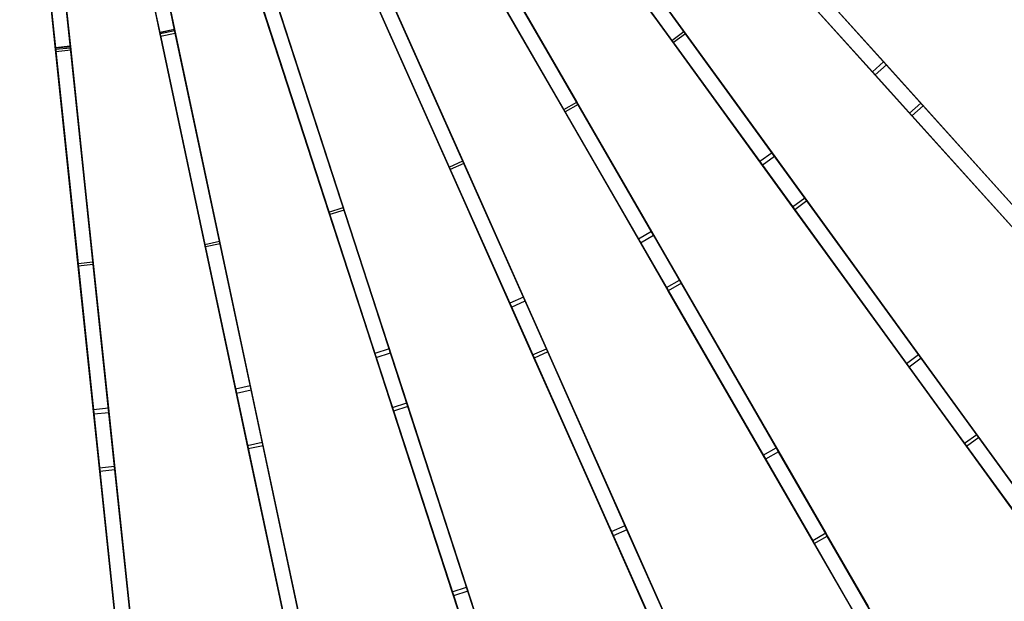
# Model space of a CAD drawing. Extents: x 0.4 to 55.5, y 0.4 to 55.5.
# Tile 57 of 103: x 28.5 to 38.4, y 12.4 to 18.2. Entities that reach past the tile are written whole.
import ezdxf

# ---------------------------------------------------------------- set-up
doc = ezdxf.new("R2010")
doc.units = 0
doc.header["$LTSCALE"] = 2.54
doc.layers.get('0').update_dxf_attribs({"color": 13, "linetype": 'CONTINUOUS'})

# ---------------------------------------------------------------- blocks, each defined once
blk = doc.blocks.new('M_STL')
at = {"color": 0}
for p, q in [((29.3808, 21.4255, 31.3595), (30.0893, 18.0923, 30.8438)), ((29.3808, 21.4255, 31.3595), (30.0893, 18.0923, 30.8438)), ((29.2341, 21.3943, 31.3595), (29.9425, 18.0611, 30.8438)), ((29.2341, 21.3943, 31.3595), (29.9425, 18.0611, 30.8438)), ((29.242, 21.3569, 31.2037), (29.9501, 18.0253, 30.6847)), ((29.242, 21.3569, 31.2037), (29.9501, 18.0253, 30.6847)), ((30.0969, 18.0565, 30.6847), (29.3887, 21.3881, 31.2037)), ((30.0969, 18.0565, 30.6847), (29.3887, 21.3881, 31.2037)), ((28.5438, 21.2987, 31.3602), (28.8999, 17.9109, 30.845)), ((28.5438, 21.2987, 31.3602), (28.8999, 17.9109, 30.845)), ((28.5478, 21.2608, 31.2044), (28.9037, 17.8746, 30.686)), ((28.5478, 21.2608, 31.2044), (28.9037, 17.8746, 30.686)), ((28.693, 21.3143, 31.3602), (29.0491, 17.9265, 30.845)), ((28.693, 21.3143, 31.3602), (29.0491, 17.9265, 30.845)), ((29.0529, 17.8902, 30.686), (28.697, 21.2765, 31.2044)), ((29.0529, 17.8902, 30.686), (28.697, 21.2765, 31.2044)), ((34.7277, 20.4777, 30.8402), (37.1648, 17.771, 30.0667)), ((34.7277, 20.4777, 30.8402), (37.1648, 17.771, 30.0667)), ((37.193, 17.7397, 29.9018), (34.7524, 20.4503, 30.6811)), ((37.193, 17.7397, 29.9018), (34.7524, 20.4503, 30.6811)), ((34.6162, 20.3773, 30.8402), (37.0534, 17.6706, 30.0667)), ((34.6162, 20.3773, 30.8402), (37.0534, 17.6706, 30.0667)), ((34.6409, 20.3499, 30.6811), (37.0815, 17.6393, 29.9018)), ((34.6409, 20.3499, 30.6811), (37.0815, 17.6393, 29.9018)), ((29.9419, 18.0643, 2.6908), (29.47, 20.2844, 2.3246)), ((29.9419, 18.0643, 2.6908), (29.47, 20.2844, 2.3246)), ((29.9453, 18.048, 2.5411), (29.4716, 20.2769, 2.1746)), ((29.9453, 18.048, 2.5411), (29.4716, 20.2769, 2.1746)), ((29.6167, 20.3156, 2.3246), (30.0886, 18.0955, 2.6908)), ((29.6167, 20.3156, 2.3246), (30.0886, 18.0955, 2.6908)), ((30.092, 18.0792, 2.5411), (29.6183, 20.3081, 2.1746)), ((30.092, 18.0792, 2.5411), (29.6183, 20.3081, 2.1746)), ((28.9001, 17.9086, 2.6906), (28.663, 20.1652, 2.3245)), ((28.9001, 17.9086, 2.6906), (28.663, 20.1652, 2.3245)), ((28.9019, 17.892, 2.5408), (28.6638, 20.1576, 2.1745)), ((28.9019, 17.892, 2.5408), (28.6638, 20.1576, 2.1745)), ((28.8121, 20.1809, 2.3245), (29.0493, 17.9243, 2.6906)), ((28.8121, 20.1809, 2.3245), (29.0493, 17.9243, 2.6906)), ((29.0511, 17.9077, 2.5408), (28.8129, 20.1733, 2.1745)), ((29.0511, 17.9077, 2.5408), (28.8129, 20.1733, 2.1745)), ((33.9006, 19.8231, 2.6916), (35.1731, 18.0717, 3.2921)), ((33.9006, 19.8231, 2.6916), (35.1731, 18.0717, 3.2921)), ((35.1887, 18.0503, 3.1427), (33.9104, 19.8096, 2.5418)), ((35.1887, 18.0503, 3.1427), (33.9104, 19.8096, 2.5418)), ((33.9113, 19.8084, 30.8404), (36.0519, 16.8621, 30.0671)), ((33.9113, 19.8084, 30.8404), (36.0519, 16.8621, 30.0671)), ((36.0766, 16.8281, 29.9023), (33.933, 19.7785, 30.6813)), ((36.0766, 16.8281, 29.9023), (33.933, 19.7785, 30.6813)), ((35.0517, 17.9836, 3.2921), (33.7793, 19.735, 2.6916)), ((35.0517, 17.9836, 3.2921), (33.7793, 19.735, 2.6916)), ((35.0673, 17.9621, 3.1427), (33.7891, 19.7215, 2.5418)), ((35.0673, 17.9621, 3.1427), (33.7891, 19.7215, 2.5418)), ((33.79, 19.7202, 30.8404), (35.9306, 16.774, 30.0671)), ((33.79, 19.7202, 30.8404), (35.9306, 16.774, 30.0671)), ((33.8117, 19.6904, 30.6813), (35.9553, 16.7399, 29.9023)), ((33.8117, 19.6904, 30.6813), (35.9553, 16.7399, 29.9023)), ((33.9733, 17.2935, 3.2918), (32.891, 19.1681, 2.6915)), ((33.9733, 17.2935, 3.2918), (32.891, 19.1681, 2.6915)), ((33.0209, 19.2431, 2.6915), (34.1032, 17.3685, 3.2918)), ((33.0209, 19.2431, 2.6915), (34.1032, 17.3685, 3.2918)), ((33.0289, 19.2293, 30.841), (34.8493, 16.0763, 30.0681)), ((33.0289, 19.2293, 30.841), (34.8493, 16.0763, 30.0681)), ((34.1165, 17.3456, 3.1425), (33.0293, 19.2287, 2.5417)), ((34.1165, 17.3456, 3.1425), (33.0293, 19.2287, 2.5417)), ((34.8703, 16.0399, 29.9033), (33.0473, 19.1974, 30.6818)), ((34.8703, 16.0399, 29.9033), (33.0473, 19.1974, 30.6818)), ((32.899, 19.1543, 30.841), (34.7194, 16.0013, 30.0681)), ((32.899, 19.1543, 30.841), (34.7194, 16.0013, 30.0681)), ((33.9866, 17.2706, 3.1425), (32.8994, 19.1537, 2.5417)), ((33.9866, 17.2706, 3.1425), (32.8994, 19.1537, 2.5417)), ((32.9174, 19.1224, 30.6818), (34.7404, 15.9649, 29.9033)), ((32.9174, 19.1224, 30.6818), (34.7404, 15.9649, 29.9033)), ((36.1633, 18.8833, 3.2922), (37.5362, 17.3586, 4.1189)), ((36.1633, 18.8833, 3.2922), (37.5362, 17.3586, 4.1189)), ((37.4247, 17.2582, 4.1189), (36.0519, 18.7829, 3.2922)), ((37.4247, 17.2582, 4.1189), (36.0519, 18.7829, 3.2922)), ((37.5605, 17.3316, 3.9702), (36.1811, 18.8635, 3.1429)), ((37.5605, 17.3316, 3.9702), (36.1811, 18.8635, 3.1429)), ((32.8286, 16.7204, 3.2914), (31.9484, 18.6975, 2.6913)), ((32.8286, 16.7204, 3.2914), (31.9484, 18.6975, 2.6913)), ((31.9535, 18.686, 30.8417), (33.4338, 15.3611, 30.0694)), ((31.9535, 18.686, 30.8417), (33.4338, 15.3611, 30.0694)), ((32.8394, 16.6961, 3.1421), (31.9551, 18.6823, 2.5415)), ((32.8394, 16.6961, 3.1421), (31.9551, 18.6823, 2.5415)), ((32.0854, 18.7585, 2.6913), (32.9657, 16.7814, 3.2914)), ((32.0854, 18.7585, 2.6913), (32.9657, 16.7814, 3.2914)), ((32.0905, 18.747, 30.8417), (33.5708, 15.4222, 30.0694)), ((32.0905, 18.747, 30.8417), (33.5708, 15.4222, 30.0694)), ((32.9765, 16.7571, 3.1421), (32.0922, 18.7433, 2.5415)), ((32.9765, 16.7571, 3.1421), (32.0922, 18.7433, 2.5415)), ((33.5879, 15.3839, 29.9046), (32.1055, 18.7134, 30.6826)), ((33.5879, 15.3839, 29.9046), (32.1055, 18.7134, 30.6826)), ((37.449, 17.2312, 3.9702), (36.0696, 18.7632, 3.1429)), ((37.449, 17.2312, 3.9702), (36.0696, 18.7632, 3.1429)), ((31.9684, 18.6524, 30.6826), (33.4508, 15.3229, 29.9046)), ((31.9684, 18.6524, 30.6826), (33.4508, 15.3229, 29.9046)), ((31.6303, 16.2703, 3.2909), (30.9617, 18.3282, 2.6911)), ((31.6303, 16.2703, 3.2909), (30.9617, 18.3282, 2.6911)), ((30.9642, 18.3203, 30.8427), (32.0884, 14.8605, 30.0711)), ((30.9642, 18.3203, 30.8427), (32.0884, 14.8605, 30.0711)), ((31.6385, 16.2451, 3.1416), (30.9668, 18.3124, 2.5413)), ((31.6385, 16.2451, 3.1416), (30.9668, 18.3124, 2.5413)), ((30.9756, 18.2854, 30.6836), (32.1013, 14.8209, 29.9064)), ((30.9756, 18.2854, 30.6836), (32.1013, 14.8209, 29.9064)), ((31.1043, 18.3746, 2.6911), (31.773, 16.3167, 3.2909)), ((31.1043, 18.3746, 2.6911), (31.773, 16.3167, 3.2909)), ((31.1069, 18.3667, 30.8427), (32.2311, 14.9069, 30.0711)), ((31.1069, 18.3667, 30.8427), (32.2311, 14.9069, 30.0711)), ((31.7812, 16.2914, 3.1416), (31.1095, 18.3587, 2.5413)), ((31.7812, 16.2914, 3.1416), (31.1095, 18.3587, 2.5413)), ((32.2439, 14.8673, 29.9064), (31.1182, 18.3318, 30.6836)), ((32.2439, 14.8673, 29.9064), (31.1182, 18.3318, 30.6836)), ((29.9419, 18.0643, 2.6908), (30.0886, 18.0955, 2.6908)), ((29.9419, 18.0643, 2.6908), (30.0886, 18.0955, 2.6908)), ((30.0893, 18.0923, 30.8438), (29.9425, 18.0611, 30.8438)), ((30.0893, 18.0923, 30.8438), (29.9425, 18.0611, 30.8438)), ((30.0886, 18.0955, 2.6908), (30.5384, 15.9794, 3.2904)), ((30.0886, 18.0955, 2.6908), (30.5384, 15.9794, 3.2904)), ((30.0893, 18.0923, 30.8438), (30.8452, 14.5359, 30.0731)), ((30.0893, 18.0923, 30.8438), (30.8452, 14.5359, 30.0731)), ((30.3916, 15.9483, 3.2904), (29.9419, 18.0643, 2.6908)), ((30.3916, 15.9483, 3.2904), (29.9419, 18.0643, 2.6908)), ((29.9425, 18.0611, 30.8438), (30.6985, 14.5047, 30.0731)), ((29.9425, 18.0611, 30.8438), (30.6985, 14.5047, 30.0731)), ((30.092, 18.0792, 2.5411), (29.9453, 18.048, 2.5411)), ((30.092, 18.0792, 2.5411), (29.9453, 18.048, 2.5411)), ((30.3972, 15.9223, 3.1411), (29.9453, 18.048, 2.5411)), ((30.3972, 15.9223, 3.1411), (29.9453, 18.048, 2.5411)), ((29.9501, 18.0253, 30.6847), (30.0969, 18.0565, 30.6847)), ((29.9501, 18.0253, 30.6847), (30.0969, 18.0565, 30.6847)), ((29.9501, 18.0253, 30.6847), (30.7071, 14.4642, 29.9085)), ((29.9501, 18.0253, 30.6847), (30.7071, 14.4642, 29.9085)), ((30.5439, 15.9535, 3.1411), (30.092, 18.0792, 2.5411)), ((30.5439, 15.9535, 3.1411), (30.092, 18.0792, 2.5411)), ((30.8538, 14.4954, 29.9085), (30.0969, 18.0565, 30.6847)), ((30.8538, 14.4954, 29.9085), (30.0969, 18.0565, 30.6847)), ((35.0517, 17.9836, 3.2921), (35.1731, 18.0717, 3.2921)), ((35.0517, 17.9836, 3.2921), (35.1731, 18.0717, 3.2921)), ((36.2576, 16.3238, 4.1187), (35.0517, 17.9836, 3.2921)), ((36.2576, 16.3238, 4.1187), (35.0517, 17.9836, 3.2921)), ((35.1887, 18.0503, 3.1427), (35.0673, 17.9621, 3.1427)), ((35.1887, 18.0503, 3.1427), (35.0673, 17.9621, 3.1427)), ((35.1731, 18.0717, 3.2921), (36.379, 16.412, 4.1187)), ((35.1731, 18.0717, 3.2921), (36.379, 16.412, 4.1187)), ((36.4003, 16.3826, 3.97), (35.1887, 18.0503, 3.1427)), ((36.4003, 16.3826, 3.97), (35.1887, 18.0503, 3.1427)), ((29.0491, 17.9265, 30.845), (28.8999, 17.9109, 30.845)), ((29.0491, 17.9265, 30.845), (28.8999, 17.9109, 30.845)), ((28.8999, 17.9109, 30.845), (29.2797, 14.2971, 30.0753)), ((28.8999, 17.9109, 30.845), (29.2797, 14.2971, 30.0753)), ((28.9001, 17.9086, 2.6906), (29.0493, 17.9243, 2.6906)), ((28.9001, 17.9086, 2.6906), (29.0493, 17.9243, 2.6906)), ((29.1262, 15.7576, 3.2897), (28.9001, 17.9086, 2.6906)), ((29.1262, 15.7576, 3.2897), (28.9001, 17.9086, 2.6906)), ((29.0511, 17.9077, 2.5408), (28.9019, 17.892, 2.5408)), ((29.0511, 17.9077, 2.5408), (28.9019, 17.892, 2.5408)), ((29.129, 15.7313, 3.1404), (28.9019, 17.892, 2.5408)), ((29.129, 15.7313, 3.1404), (28.9019, 17.892, 2.5408)), ((28.9037, 17.8746, 30.686), (29.0529, 17.8902, 30.686)), ((28.9037, 17.8746, 30.686), (29.0529, 17.8902, 30.686)), ((29.0491, 17.9265, 30.845), (29.4289, 14.3128, 30.0753)), ((29.0491, 17.9265, 30.845), (29.4289, 14.3128, 30.0753)), ((29.0493, 17.9243, 2.6906), (29.2754, 15.7733, 3.2897)), ((29.0493, 17.9243, 2.6906), (29.2754, 15.7733, 3.2897)), ((29.2782, 15.7469, 3.1404), (29.0511, 17.9077, 2.5408)), ((29.2782, 15.7469, 3.1404), (29.0511, 17.9077, 2.5408)), ((29.4332, 14.2718, 29.9108), (29.0529, 17.8902, 30.686)), ((29.4332, 14.2718, 29.9108), (29.0529, 17.8902, 30.686)), ((36.2789, 16.2944, 3.97), (35.0673, 17.9621, 3.1427)), ((36.2789, 16.2944, 3.97), (35.0673, 17.9621, 3.1427)), ((28.9037, 17.8746, 30.686), (29.284, 14.2561, 29.9108)), ((28.9037, 17.8746, 30.686), (29.284, 14.2561, 29.9108)), ((37.1648, 17.771, 30.0667), (37.0534, 17.6706, 30.0667)), ((37.1648, 17.771, 30.0667), (37.0534, 17.6706, 30.0667)), ((37.0815, 17.6393, 29.9018), (37.193, 17.7397, 29.9018)), ((37.0815, 17.6393, 29.9018), (37.193, 17.7397, 29.9018)), ((37.1648, 17.771, 30.0667), (39.4916, 15.1868, 29.0953)), ((37.1648, 17.771, 30.0667), (39.4916, 15.1868, 29.0953)), ((39.513, 15.1631, 28.9283), (37.193, 17.7397, 29.9018)), ((39.513, 15.1631, 28.9283), (37.193, 17.7397, 29.9018)), ((37.0534, 17.6706, 30.0667), (39.3802, 15.0864, 29.0953)), ((37.0534, 17.6706, 30.0667), (39.3802, 15.0864, 29.0953)), ((37.0815, 17.6393, 29.9018), (39.4016, 15.0627, 28.9283)), ((37.0815, 17.6393, 29.9018), (39.4016, 15.0627, 28.9283)), ((33.9733, 17.2935, 3.2918), (34.1032, 17.3685, 3.2918)), ((33.9733, 17.2935, 3.2918), (34.1032, 17.3685, 3.2918)), ((34.1165, 17.3456, 3.1425), (33.9866, 17.2706, 3.1425)), ((34.1165, 17.3456, 3.1425), (33.9866, 17.2706, 3.1425)), ((34.1032, 17.3685, 3.2918), (35.1289, 15.592, 4.1182)), ((34.1032, 17.3685, 3.2918), (35.1289, 15.592, 4.1182)), ((35.1471, 15.5606, 3.9695), (34.1165, 17.3456, 3.1425)), ((35.1471, 15.5606, 3.9695), (34.1165, 17.3456, 3.1425)), ((37.4247, 17.2582, 4.1189), (37.5362, 17.3586, 4.1189)), ((37.4247, 17.2582, 4.1189), (37.5362, 17.3586, 4.1189)), ((37.5605, 17.3316, 3.9702), (37.449, 17.2312, 3.9702)), ((37.5605, 17.3316, 3.9702), (37.449, 17.2312, 3.9702)), ((37.5362, 17.3586, 4.1189), (38.8293, 15.9225, 5.1621)), ((37.5362, 17.3586, 4.1189), (38.8293, 15.9225, 5.1621)), ((38.8594, 15.889, 5.0139), (37.5605, 17.3316, 3.9702)), ((38.8594, 15.889, 5.0139), (37.5605, 17.3316, 3.9702)), ((34.999, 15.517, 4.1182), (33.9733, 17.2935, 3.2918)), ((34.999, 15.517, 4.1182), (33.9733, 17.2935, 3.2918)), ((35.0172, 15.4856, 3.9695), (33.9866, 17.2706, 3.1425)), ((35.0172, 15.4856, 3.9695), (33.9866, 17.2706, 3.1425)), ((38.7178, 15.8221, 5.1621), (37.4247, 17.2582, 4.1189)), ((38.7178, 15.8221, 5.1621), (37.4247, 17.2582, 4.1189)), ((38.7479, 15.7886, 5.0139), (37.449, 17.2312, 3.9702)), ((38.7479, 15.7886, 5.0139), (37.449, 17.2312, 3.9702)), ((36.0519, 16.8621, 30.0671), (35.9306, 16.774, 30.0671)), ((36.0519, 16.8621, 30.0671), (35.9306, 16.774, 30.0671)), ((35.9553, 16.7399, 29.9023), (36.0766, 16.8281, 29.9023)), ((35.9553, 16.7399, 29.9023), (36.0766, 16.8281, 29.9023)), ((36.0519, 16.8621, 30.0671), (38.0958, 14.0489, 29.0959)), ((36.0519, 16.8621, 30.0671), (38.0958, 14.0489, 29.0959)), ((38.1146, 14.0231, 28.9289), (36.0766, 16.8281, 29.9023)), ((38.1146, 14.0231, 28.9289), (36.0766, 16.8281, 29.9023)), ((32.8286, 16.7204, 3.2914), (32.9657, 16.7814, 3.2914)), ((32.8286, 16.7204, 3.2914), (32.9657, 16.7814, 3.2914)), ((33.6629, 14.8466, 4.1175), (32.8286, 16.7204, 3.2914)), ((33.6629, 14.8466, 4.1175), (32.8286, 16.7204, 3.2914)), ((32.9765, 16.7571, 3.1421), (32.8394, 16.6961, 3.1421)), ((32.9765, 16.7571, 3.1421), (32.8394, 16.6961, 3.1421)), ((32.9657, 16.7814, 3.2914), (33.7999, 14.9076, 4.1175)), ((32.9657, 16.7814, 3.2914), (33.7999, 14.9076, 4.1175)), ((33.8147, 14.8745, 3.9689), (32.9765, 16.7571, 3.1421)), ((33.8147, 14.8745, 3.9689), (32.9765, 16.7571, 3.1421)), ((35.9306, 16.774, 30.0671), (37.9745, 13.9608, 29.0959)), ((35.9306, 16.774, 30.0671), (37.9745, 13.9608, 29.0959)), ((35.9553, 16.7399, 29.9023), (37.9932, 13.935, 28.9289)), ((35.9553, 16.7399, 29.9023), (37.9932, 13.935, 28.9289)), ((33.6777, 14.8134, 3.9689), (32.8394, 16.6961, 3.1421)), ((33.6777, 14.8134, 3.9689), (32.8394, 16.6961, 3.1421)), ((36.2576, 16.3238, 4.1187), (36.379, 16.412, 4.1187)), ((36.2576, 16.3238, 4.1187), (36.379, 16.412, 4.1187)), ((36.379, 16.412, 4.1187), (37.5148, 14.8487, 5.1618)), ((36.379, 16.412, 4.1187), (37.5148, 14.8487, 5.1618)), ((31.6303, 16.2703, 3.2909), (31.773, 16.3167, 3.2909)), ((31.6303, 16.2703, 3.2909), (31.773, 16.3167, 3.2909)), ((31.773, 16.3167, 3.2909), (32.4067, 14.3663, 4.1167)), ((31.773, 16.3167, 3.2909), (32.4067, 14.3663, 4.1167)), ((37.3934, 14.7605, 5.1618), (36.2576, 16.3238, 4.1187)), ((37.3934, 14.7605, 5.1618), (36.2576, 16.3238, 4.1187)), ((36.4003, 16.3826, 3.97), (36.2789, 16.2944, 3.97)), ((36.4003, 16.3826, 3.97), (36.2789, 16.2944, 3.97)), ((37.5413, 14.8122, 5.0136), (36.4003, 16.3826, 3.97)), ((37.5413, 14.8122, 5.0136), (36.4003, 16.3826, 3.97)), ((32.264, 14.32, 4.1167), (31.6303, 16.2703, 3.2909)), ((32.264, 14.32, 4.1167), (31.6303, 16.2703, 3.2909)), ((31.7812, 16.2914, 3.1416), (31.6385, 16.2451, 3.1416)), ((31.7812, 16.2914, 3.1416), (31.6385, 16.2451, 3.1416)), ((32.2753, 14.2854, 3.968), (31.6385, 16.2451, 3.1416)), ((32.2753, 14.2854, 3.968), (31.6385, 16.2451, 3.1416)), ((32.4179, 14.3318, 3.968), (31.7812, 16.2914, 3.1416)), ((32.4179, 14.3318, 3.968), (31.7812, 16.2914, 3.1416)), ((37.4199, 14.724, 5.0136), (36.2789, 16.2944, 3.97)), ((37.4199, 14.724, 5.0136), (36.2789, 16.2944, 3.97)), ((34.8493, 16.0763, 30.0681), (34.7194, 16.0013, 30.0681)), ((34.8493, 16.0763, 30.0681), (34.7194, 16.0013, 30.0681)), ((34.7404, 15.9649, 29.9033), (34.8703, 16.0399, 29.9033)), ((34.7404, 15.9649, 29.9033), (34.8703, 16.0399, 29.9033)), ((34.8493, 16.0763, 30.0681), (36.5879, 13.065, 29.0971)), ((34.8493, 16.0763, 30.0681), (36.5879, 13.065, 29.0971)), ((36.6038, 13.0374, 28.9302), (34.8703, 16.0399, 29.9033)), ((36.6038, 13.0374, 28.9302), (34.8703, 16.0399, 29.9033)), ((30.3916, 15.9483, 3.2904), (30.5384, 15.9794, 3.2904)), ((30.3916, 15.9483, 3.2904), (30.5384, 15.9794, 3.2904)), ((30.8179, 13.9428, 4.1157), (30.3916, 15.9483, 3.2904)), ((30.8179, 13.9428, 4.1157), (30.3916, 15.9483, 3.2904)), ((30.5439, 15.9535, 3.1411), (30.3972, 15.9223, 3.1411)), ((30.5439, 15.9535, 3.1411), (30.3972, 15.9223, 3.1411)), ((30.8255, 13.9073, 3.967), (30.3972, 15.9223, 3.1411)), ((30.8255, 13.9073, 3.967), (30.3972, 15.9223, 3.1411)), ((30.5384, 15.9794, 3.2904), (30.9646, 13.974, 4.1157)), ((30.5384, 15.9794, 3.2904), (30.9646, 13.974, 4.1157)), ((30.9722, 13.9385, 3.967), (30.5439, 15.9535, 3.1411)), ((30.9722, 13.9385, 3.967), (30.5439, 15.9535, 3.1411)), ((34.7194, 16.0013, 30.0681), (36.458, 12.99, 29.0971)), ((34.7194, 16.0013, 30.0681), (36.458, 12.99, 29.0971)), ((34.7404, 15.9649, 29.9033), (36.4739, 12.9624, 28.9302)), ((34.7404, 15.9649, 29.9033), (36.4739, 12.9624, 28.9302)), ((29.1262, 15.7576, 3.2897), (29.2754, 15.7733, 3.2897)), ((29.1262, 15.7576, 3.2897), (29.2754, 15.7733, 3.2897)), ((29.3405, 13.7191, 4.1146), (29.1262, 15.7576, 3.2897)), ((29.3405, 13.7191, 4.1146), (29.1262, 15.7576, 3.2897)), ((29.2782, 15.7469, 3.1404), (29.129, 15.7313, 3.1404)), ((29.2782, 15.7469, 3.1404), (29.129, 15.7313, 3.1404)), ((29.3443, 13.683, 3.9659), (29.129, 15.7313, 3.1404)), ((29.3443, 13.683, 3.9659), (29.129, 15.7313, 3.1404)), ((29.2754, 15.7733, 3.2897), (29.4897, 13.7347, 4.1146)), ((29.2754, 15.7733, 3.2897), (29.4897, 13.7347, 4.1146)), ((29.4935, 13.6987, 3.9659), (29.2782, 15.7469, 3.1404)), ((29.4935, 13.6987, 3.9659), (29.2782, 15.7469, 3.1404)), ((34.999, 15.517, 4.1182), (35.1289, 15.592, 4.1182)), ((34.999, 15.517, 4.1182), (35.1289, 15.592, 4.1182)), ((35.1471, 15.5606, 3.9695), (35.0172, 15.4856, 3.9695)), ((35.1471, 15.5606, 3.9695), (35.0172, 15.4856, 3.9695)), ((35.1289, 15.592, 4.1182), (36.095, 13.9186, 5.1611)), ((35.1289, 15.592, 4.1182), (36.095, 13.9186, 5.1611)), ((36.1175, 13.8796, 5.0129), (35.1471, 15.5606, 3.9695)), ((36.1175, 13.8796, 5.0129), (35.1471, 15.5606, 3.9695)), ((35.9651, 13.8436, 5.1611), (34.999, 15.517, 4.1182)), ((35.9651, 13.8436, 5.1611), (34.999, 15.517, 4.1182)), ((35.9876, 13.8046, 5.0129), (35.0172, 15.4856, 3.9695)), ((35.9876, 13.8046, 5.0129), (35.0172, 15.4856, 3.9695)), ((33.5708, 15.4222, 30.0694), (33.4338, 15.3611, 30.0694)), ((33.5708, 15.4222, 30.0694), (33.4338, 15.3611, 30.0694)), ((33.4338, 15.3611, 30.0694), (34.848, 12.1848, 29.0989)), ((33.4338, 15.3611, 30.0694), (34.848, 12.1848, 29.0989)), ((33.4508, 15.3229, 29.9046), (33.5879, 15.3839, 29.9046)), ((33.4508, 15.3229, 29.9046), (33.5879, 15.3839, 29.9046)), ((33.5708, 15.4222, 30.0694), (34.985, 12.2458, 29.0989)), ((33.5708, 15.4222, 30.0694), (34.985, 12.2458, 29.0989)), ((34.9979, 12.2169, 28.932), (33.5879, 15.3839, 29.9046)), ((34.9979, 12.2169, 28.932), (33.5879, 15.3839, 29.9046)), ((33.4508, 15.3229, 29.9046), (34.8609, 12.1559, 28.932)), ((33.4508, 15.3229, 29.9046), (34.8609, 12.1559, 28.932)), ((32.2311, 14.9069, 30.0711), (32.0884, 14.8605, 30.0711)), ((32.2311, 14.9069, 30.0711), (32.0884, 14.8605, 30.0711)), ((32.0884, 14.8605, 30.0711), (33.1627, 11.5541, 29.1011)), ((32.0884, 14.8605, 30.0711), (33.1627, 11.5541, 29.1011)), ((32.1013, 14.8209, 29.9064), (32.2439, 14.8673, 29.9064)), ((32.1013, 14.8209, 29.9064), (32.2439, 14.8673, 29.9064)), ((32.2311, 14.9069, 30.0711), (33.3054, 11.6004, 29.1011)), ((32.2311, 14.9069, 30.0711), (33.3054, 11.6004, 29.1011)), ((33.3151, 11.5704, 28.9343), (32.2439, 14.8673, 29.9064)), ((33.3151, 11.5704, 28.9343), (32.2439, 14.8673, 29.9064)), ((33.6629, 14.8466, 4.1175), (33.7999, 14.9076, 4.1175)), ((33.6629, 14.8466, 4.1175), (33.7999, 14.9076, 4.1175)), ((34.4487, 13.0817, 5.1601), (33.6629, 14.8466, 4.1175)), ((34.4487, 13.0817, 5.1601), (33.6629, 14.8466, 4.1175)), ((33.8147, 14.8745, 3.9689), (33.6777, 14.8134, 3.9689)), ((33.8147, 14.8745, 3.9689), (33.6777, 14.8134, 3.9689)), ((33.7999, 14.9076, 4.1175), (34.5857, 13.1427, 5.1601)), ((33.7999, 14.9076, 4.1175), (34.5857, 13.1427, 5.1601)), ((34.604, 13.1015, 5.0118), (33.8147, 14.8745, 3.9689)), ((34.604, 13.1015, 5.0118), (33.8147, 14.8745, 3.9689)), ((37.3934, 14.7605, 5.1618), (37.5148, 14.8487, 5.1618)), ((37.3934, 14.7605, 5.1618), (37.5148, 14.8487, 5.1618)), ((37.5148, 14.8487, 5.1618), (38.5909, 13.3676, 6.4192)), ((37.5148, 14.8487, 5.1618), (38.5909, 13.3676, 6.4192)), ((32.1013, 14.8209, 29.9064), (33.1725, 11.5241, 28.9343)), ((32.1013, 14.8209, 29.9064), (33.1725, 11.5241, 28.9343)), ((34.467, 13.0405, 5.0118), (33.6777, 14.8134, 3.9689)), ((34.467, 13.0405, 5.0118), (33.6777, 14.8134, 3.9689)), ((38.4695, 13.2794, 6.4192), (37.3934, 14.7605, 5.1618)), ((38.4695, 13.2794, 6.4192), (37.3934, 14.7605, 5.1618)), ((37.5413, 14.8122, 5.0136), (37.4199, 14.724, 5.0136)), ((37.5413, 14.8122, 5.0136), (37.4199, 14.724, 5.0136)), ((38.622, 13.3247, 6.2709), (37.5413, 14.8122, 5.0136)), ((38.622, 13.3247, 6.2709), (37.5413, 14.8122, 5.0136)), ((38.5006, 13.2366, 6.2709), (37.4199, 14.724, 5.0136)), ((38.5006, 13.2366, 6.2709), (37.4199, 14.724, 5.0136)), ((30.8452, 14.5359, 30.0731), (30.6985, 14.5047, 30.0731)), ((30.8452, 14.5359, 30.0731), (30.6985, 14.5047, 30.0731)), ((30.6985, 14.5047, 30.0731), (31.4212, 11.1044, 29.1038)), ((30.6985, 14.5047, 30.0731), (31.4212, 11.1044, 29.1038)), ((30.7071, 14.4642, 29.9085), (30.8538, 14.4954, 29.9085)), ((30.7071, 14.4642, 29.9085), (30.8538, 14.4954, 29.9085)), ((30.7071, 14.4642, 29.9085), (31.4278, 11.0737, 28.937)), ((30.7071, 14.4642, 29.9085), (31.4278, 11.0737, 28.937)), ((30.8452, 14.5359, 30.0731), (31.568, 11.1356, 29.1038)), ((30.8452, 14.5359, 30.0731), (31.568, 11.1356, 29.1038)), ((31.5745, 11.1049, 28.937), (30.8538, 14.4954, 29.9085)), ((31.5745, 11.1049, 28.937), (30.8538, 14.4954, 29.9085)), ((32.264, 14.32, 4.1167), (32.4067, 14.3663, 4.1167)), ((32.264, 14.32, 4.1167), (32.4067, 14.3663, 4.1167)), ((32.4067, 14.3663, 4.1167), (33.0036, 12.5292, 5.1588)), ((32.4067, 14.3663, 4.1167), (33.0036, 12.5292, 5.1588)), ((29.4289, 14.3128, 30.0753), (29.2797, 14.2971, 30.0753)), ((29.4289, 14.3128, 30.0753), (29.2797, 14.2971, 30.0753)), ((29.2797, 14.2971, 30.0753), (29.6431, 10.8402, 29.1067)), ((29.2797, 14.2971, 30.0753), (29.6431, 10.8402, 29.1067)), ((29.284, 14.2561, 29.9108), (29.4332, 14.2718, 29.9108)), ((29.284, 14.2561, 29.9108), (29.4332, 14.2718, 29.9108)), ((29.284, 14.2561, 29.9108), (29.6463, 10.8092, 28.94)), ((29.284, 14.2561, 29.9108), (29.6463, 10.8092, 28.94)), ((29.4289, 14.3128, 30.0753), (29.7922, 10.8559, 29.1067)), ((29.4289, 14.3128, 30.0753), (29.7922, 10.8559, 29.1067)), ((29.7955, 10.8249, 28.94), (29.4332, 14.2718, 29.9108)), ((29.7955, 10.8249, 28.94), (29.4332, 14.2718, 29.9108)), ((32.861, 12.4828, 5.1588), (32.264, 14.32, 4.1167)), ((32.861, 12.4828, 5.1588), (32.264, 14.32, 4.1167)), ((32.4179, 14.3318, 3.968), (32.2753, 14.2854, 3.968)), ((32.4179, 14.3318, 3.968), (32.2753, 14.2854, 3.968)), ((32.8749, 12.44, 5.0106), (32.2753, 14.2854, 3.968)), ((32.8749, 12.44, 5.0106), (32.2753, 14.2854, 3.968)), ((33.0175, 12.4864, 5.0106), (32.4179, 14.3318, 3.968)), ((33.0175, 12.4864, 5.0106), (32.4179, 14.3318, 3.968)), ((30.8179, 13.9428, 4.1157), (30.9646, 13.974, 4.1157)), ((30.8179, 13.9428, 4.1157), (30.9646, 13.974, 4.1157)), ((30.9646, 13.974, 4.1157), (31.3662, 12.0849, 5.1573)), ((30.9646, 13.974, 4.1157), (31.3662, 12.0849, 5.1573)), ((38.0958, 14.0489, 29.0959), (37.9745, 13.9608, 29.0959)), ((38.0958, 14.0489, 29.0959), (37.9745, 13.9608, 29.0959)), ((37.9745, 13.9608, 29.0959), (39.9445, 11.2492, 27.9577)), ((37.9745, 13.9608, 29.0959), (39.9445, 11.2492, 27.9577)), ((37.9932, 13.935, 28.9289), (38.1146, 14.0231, 28.9289)), ((37.9932, 13.935, 28.9289), (38.1146, 14.0231, 28.9289)), ((38.0958, 14.0489, 29.0959), (40.0659, 11.3374, 27.9577)), ((38.0958, 14.0489, 29.0959), (40.0659, 11.3374, 27.9577)), ((40.0744, 11.3256, 27.7922), (38.1146, 14.0231, 28.9289)), ((40.0744, 11.3256, 27.7922), (38.1146, 14.0231, 28.9289)), ((31.2195, 12.0537, 5.1573), (30.8179, 13.9428, 4.1157)), ((31.2195, 12.0537, 5.1573), (30.8179, 13.9428, 4.1157)), ((30.9722, 13.9385, 3.967), (30.8255, 13.9073, 3.967)), ((30.9722, 13.9385, 3.967), (30.8255, 13.9073, 3.967)), ((31.2288, 12.0096, 5.0091), (30.8255, 13.9073, 3.967)), ((31.2288, 12.0096, 5.0091), (30.8255, 13.9073, 3.967)), ((31.3755, 12.0408, 5.0091), (30.9722, 13.9385, 3.967)), ((31.3755, 12.0408, 5.0091), (30.9722, 13.9385, 3.967)), ((35.9651, 13.8436, 5.1611), (36.095, 13.9186, 5.1611)), ((35.9651, 13.8436, 5.1611), (36.095, 13.9186, 5.1611)), ((36.1175, 13.8796, 5.0129), (35.9876, 13.8046, 5.0129)), ((36.1175, 13.8796, 5.0129), (35.9876, 13.8046, 5.0129)), ((36.095, 13.9186, 5.1611), (37.0103, 12.3333, 6.4182)), ((36.095, 13.9186, 5.1611), (37.0103, 12.3333, 6.4182)), ((37.0368, 12.2875, 6.2699), (36.1175, 13.8796, 5.0129)), ((37.0368, 12.2875, 6.2699), (36.1175, 13.8796, 5.0129)), ((37.9932, 13.935, 28.9289), (39.9531, 11.2374, 27.7922)), ((37.9932, 13.935, 28.9289), (39.9531, 11.2374, 27.7922)), ((36.8804, 12.2583, 6.4182), (35.9651, 13.8436, 5.1611)), ((36.8804, 12.2583, 6.4182), (35.9651, 13.8436, 5.1611)), ((36.9069, 12.2125, 6.2699), (35.9876, 13.8046, 5.0129)), ((36.9069, 12.2125, 6.2699), (35.9876, 13.8046, 5.0129)), ((29.3405, 13.7191, 4.1146), (29.4897, 13.7347, 4.1146)), ((29.3405, 13.7191, 4.1146), (29.4897, 13.7347, 4.1146)), ((29.5423, 11.7987, 5.1556), (29.3405, 13.7191, 4.1146)), ((29.5423, 11.7987, 5.1556), (29.3405, 13.7191, 4.1146)), ((29.4935, 13.6987, 3.9659), (29.3443, 13.683, 3.9659)), ((29.4935, 13.6987, 3.9659), (29.3443, 13.683, 3.9659)), ((29.547, 11.754, 5.0074), (29.3443, 13.683, 3.9659)), ((29.547, 11.754, 5.0074), (29.3443, 13.683, 3.9659)), ((29.4897, 13.7347, 4.1146), (29.6915, 11.8144, 5.1556)), ((29.4897, 13.7347, 4.1146), (29.6915, 11.8144, 5.1556)), ((29.6962, 11.7697, 5.0074), (29.4935, 13.6987, 3.9659)), ((29.6962, 11.7697, 5.0074), (29.4935, 13.6987, 3.9659)), ((34.4487, 13.0817, 5.1601), (34.5857, 13.1427, 5.1601)), ((34.4487, 13.0817, 5.1601), (34.5857, 13.1427, 5.1601)), ((35.1932, 11.4096, 6.4167), (34.4487, 13.0817, 5.1601)), ((35.1932, 11.4096, 6.4167), (34.4487, 13.0817, 5.1601)), ((34.604, 13.1015, 5.0118), (34.467, 13.0405, 5.0118)), ((34.604, 13.1015, 5.0118), (34.467, 13.0405, 5.0118)), ((34.5857, 13.1427, 5.1601), (35.3302, 11.4706, 6.4167)), ((34.5857, 13.1427, 5.1601), (35.3302, 11.4706, 6.4167)), ((35.3517, 11.4222, 6.2685), (34.604, 13.1015, 5.0118)), ((35.3517, 11.4222, 6.2685), (34.604, 13.1015, 5.0118)), ((35.2147, 11.3612, 6.2685), (34.467, 13.0405, 5.0118)), ((35.2147, 11.3612, 6.2685), (34.467, 13.0405, 5.0118)), ((36.5879, 13.065, 29.0971), (36.458, 12.99, 29.0971)), ((36.5879, 13.065, 29.0971), (36.458, 12.99, 29.0971)), ((36.458, 12.99, 29.0971), (38.134, 10.0871, 27.959)), ((36.458, 12.99, 29.0971), (38.134, 10.0871, 27.959)), ((36.4739, 12.9624, 28.9302), (36.6038, 13.0374, 28.9302)), ((36.4739, 12.9624, 28.9302), (36.6038, 13.0374, 28.9302)), ((36.5879, 13.065, 29.0971), (38.2639, 10.1621, 27.959)), ((36.5879, 13.065, 29.0971), (38.2639, 10.1621, 27.959)), ((38.2711, 10.1495, 27.7935), (36.6038, 13.0374, 28.9302)), ((38.2711, 10.1495, 27.7935), (36.6038, 13.0374, 28.9302)), ((36.4739, 12.9624, 28.9302), (38.1412, 10.0745, 27.7935)), ((36.4739, 12.9624, 28.9302), (38.1412, 10.0745, 27.7935)), ((32.861, 12.4828, 5.1588), (33.0036, 12.5292, 5.1588)), ((32.861, 12.4828, 5.1588), (33.0036, 12.5292, 5.1588)), ((33.4265, 10.7424, 6.4149), (32.861, 12.4828, 5.1588)), ((33.4265, 10.7424, 6.4149), (32.861, 12.4828, 5.1588)), ((33.0175, 12.4864, 5.0106), (32.8749, 12.44, 5.0106)), ((33.0175, 12.4864, 5.0106), (32.8749, 12.44, 5.0106)), ((33.0036, 12.5292, 5.1588), (33.5691, 10.7887, 6.4149)), ((33.0036, 12.5292, 5.1588), (33.5691, 10.7887, 6.4149)), ((33.5855, 10.7384, 6.2666), (33.0175, 12.4864, 5.0106)), ((33.5855, 10.7384, 6.2666), (33.0175, 12.4864, 5.0106)), ((33.4428, 10.6921, 6.2666), (32.8749, 12.44, 5.0106)), ((33.4428, 10.6921, 6.2666), (32.8749, 12.44, 5.0106))]:
    blk.add_line(p, q, dxfattribs=at)

msp = doc.modelspace()

# ---------------------------------------------------------------- block references
at = {"color": 0}
msp.add_blockref('M_STL', (0, 0), dxfattribs=at)

doc.saveas('drawing.dxf')
